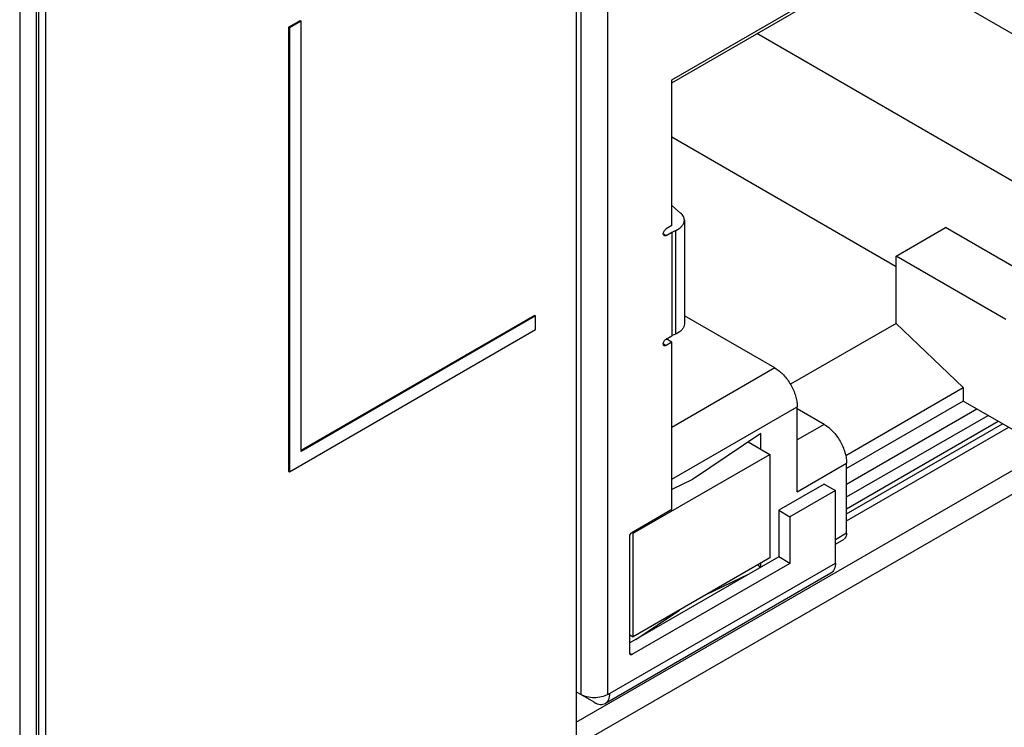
# Model space of a CAD drawing. Header units: inches. Extents: x 0 to 34, y 0 to 22.
# Tile 20 of 117: x 3.291 to 3.902, y 15.006 to 15.445. Entities that reach past the tile are written whole.
import ezdxf

# ---------------------------------------------------------------- set-up
doc = ezdxf.new("R2010")
doc.units = ezdxf.units.IN
doc.header["$LTSCALE"] = 1.87
doc.header["$MEASUREMENT"] = 0
doc.layers.get('0').update_dxf_attribs({"linetype": 'CONTINUOUS'})
doc.layers.add('02___PRT_ALL_AXES', color=7, linetype='CONTINUOUS')

msp = doc.modelspace()

# ---------------------------------------------------------------- linework, layer by layer
at = {"color": 7, "linetype": 'CONTINUOUS'}
for p, q in [((3.30257, 14.59893), (3.30257, 17.24627)), ((3.30113, 14.59692), (3.30113, 17.24426)), ((3.29063, 17.23891), (3.29063, 14.59015)), ((3.69528, 15.40758), (4.04438, 15.60915)), ((3.69528, 15.40575), (4.02241, 15.59463)), ((3.63579, 15.54949), (3.63579, 14.99429)), ((3.63876, 15.53439), (3.63876, 15.02618)), ((3.65547, 15.02618), (3.65547, 15.53439)), ((4.01236, 15.37497), (3.82717, 15.4819)), ((3.45743, 15.44011), (3.46473, 15.44432)), ((3.46525, 15.44402), (3.45796, 15.43981)), ((3.46473, 15.44432), (3.46525, 15.44402)), ((3.46525, 15.17702), (3.46525, 15.44402)), ((3.45743, 15.44011), (3.45796, 15.43981)), ((3.45743, 15.44011), (3.45743, 15.1647)), ((3.45796, 15.43981), (3.45796, 15.16439)), ((3.93316, 15.32924), (3.74797, 15.43617)), ((3.69528, 15.31709), (3.69528, 15.40758)), ((3.69528, 15.37209), (3.83433, 15.2918)), ((3.69528, 15.32948), (3.70067, 15.32486)), ((3.69528, 15.31709), (3.6917, 15.31503)), ((3.70303, 15.32042), (3.70303, 15.25613)), ((3.83433, 15.29823), (3.86496, 15.31591)), ((3.93316, 15.27653), (3.86496, 15.31591)), ((3.6917, 15.31101), (3.68996, 15.31202)), ((3.6901, 15.31132), (3.68996, 15.31202)), ((3.69047, 15.31089), (3.6901, 15.31132)), ((3.6917, 15.31101), (3.69518, 15.31302)), ((3.69518, 15.31302), (3.69539, 15.31312)), ((3.69518, 15.31302), (3.69518, 15.24873)), ((3.69539, 15.31312), (3.69755, 15.31407)), ((3.69539, 15.24883), (3.69539, 15.31312)), ((3.69755, 15.31407), (3.69755, 15.24978)), ((3.90254, 15.25885), (3.83433, 15.29823)), ((3.83433, 15.25644), (3.83433, 15.29823)), ((3.63579, 15.00899), (4.0897, 15.27107)), ((3.61021, 15.26133), (3.46525, 15.17763)), ((3.61074, 15.26102), (3.46525, 15.17702)), ((3.61021, 15.26133), (3.61074, 15.26102)), ((3.61074, 15.2526), (3.61074, 15.26102)), ((3.63579, 14.99429), (4.10243, 15.26372)), ((3.75917, 15.22878), (3.70303, 15.2612)), ((3.83433, 15.25644), (3.76885, 15.21863)), ((3.83433, 15.25644), (3.87609, 15.21666)), ((3.45796, 15.16439), (3.61074, 15.2526)), ((3.6917, 15.24672), (3.69518, 15.24873)), ((3.69539, 15.24883), (3.69519, 15.24873)), ((3.69755, 15.24978), (3.69539, 15.24883)), ((3.6917, 15.2427), (3.68996, 15.24371)), ((3.6901, 15.24301), (3.68996, 15.24371)), ((3.69047, 15.24258), (3.6901, 15.24301)), ((3.69528, 15.24477), (3.6917, 15.2427)), ((3.69528, 15.24477), (3.69175, 15.24681)), ((3.69528, 15.1411), (3.69528, 15.24477)), ((3.75917, 15.22878), (3.69528, 15.19189)), ((3.8031, 15.17452), (3.87609, 15.21666)), ((3.87609, 15.21666), (3.87609, 15.20822)), ((3.87609, 15.20822), (3.80371, 15.16643)), ((3.91089, 15.18813), (3.87609, 15.20822)), ((3.69528, 15.15975), (3.77309, 15.20467)), ((3.77309, 15.15196), (3.77309, 15.20467)), ((3.78979, 15.19375), (3.77309, 15.20339)), ((3.80371, 15.15678), (3.88444, 15.2034)), ((3.80371, 15.14875), (3.8914, 15.19938)), ((3.78979, 15.19375), (3.77309, 15.1841)), ((3.80371, 15.14149), (3.89769, 15.19575)), ((3.80371, 15.13825), (3.90049, 15.19413)), ((3.7504, 15.18807), (3.70808, 15.15962)), ((3.7504, 15.17839), (3.7504, 15.18807)), ((3.80371, 15.13388), (3.90427, 15.19195)), ((3.74266, 15.18286), (3.75597, 15.17518)), ((3.67134, 15.12632), (3.75597, 15.17518)), ((3.75597, 15.17518), (3.75597, 15.11089)), ((3.77309, 15.15196), (3.80371, 15.16964)), ((3.80371, 15.12624), (3.80371, 15.16964)), ((3.45743, 15.1647), (3.45796, 15.16439)), ((3.70808, 15.15962), (3.69528, 15.15344)), ((3.78979, 15.15678), (3.76153, 15.14046)), ((3.78979, 15.15678), (3.79675, 15.15276)), ((3.79675, 15.15276), (3.76849, 15.13645)), ((3.79675, 15.10776), (3.79675, 15.15276)), ((3.6705, 15.1268), (3.69528, 15.1411)), ((3.76153, 15.14046), (3.76849, 15.13645)), ((3.76153, 15.14046), (3.76153, 15.11153)), ((3.76849, 15.13645), (3.76849, 15.10752)), ((3.6705, 15.1268), (3.67134, 15.12632)), ((3.67134, 15.06203), (3.67134, 15.12632)), ((3.80371, 15.12624), (3.79675, 15.12222)), ((3.66911, 15.05174), (3.66911, 15.12439)), ((3.79675, 15.11956), (3.80208, 15.12264)), ((3.65547, 15.02618), (3.79675, 15.10776)), ((3.76153, 15.11153), (3.66911, 15.05817)), ((3.76849, 15.10752), (3.6705, 15.05094)), ((3.75597, 15.11089), (3.67134, 15.06203)), ((3.7504, 15.1051), (3.7504, 15.10768)), ((3.76849, 15.10752), (3.76153, 15.11153)), ((3.7939, 15.10145), (3.65401, 15.02068)), ((3.74864, 15.10666), (3.75003, 15.10489)), ((3.71621, 15.08794), (3.74329, 15.101)), ((3.67288, 15.06035), (3.69996, 15.07855)), ((3.66911, 15.06331), (3.67134, 15.06203)), ((3.6705, 15.05094), (3.66911, 15.05174)), ((3.6693, 15.05104), (3.66911, 15.05174)), ((3.66952, 15.05084), (3.6693, 15.05104)), ((3.64712, 15.02136), (3.63579, 15.0279)), ((3.65638, 15.02378), (3.65681, 15.02593))]:
    msp.add_line(p, q, dxfattribs=at)
msp.add_arc((3.64487, 15.02698), 0.01199, 354.98155, 0.05453, dxfattribs=at)
for points, knots in [([(3.70303, 15.32042), (3.70303, 15.32122), (3.70254, 15.32295), (3.70137, 15.32427), (3.70067, 15.32486)], [0, 0, 0, 0, 0.466001, 1, 1, 1, 1]), ([(3.68996, 15.31202), (3.68996, 15.31261), (3.69037, 15.31379), (3.69118, 15.31473), (3.6917, 15.31503)], [0, 0, 0, 0, 0.499994, 1, 1, 1, 1]), ([(3.69755, 15.31407), (3.69835, 15.31441), (3.69981, 15.3152), (3.70159, 15.31673), (3.70275, 15.31849), (3.70303, 15.3198), (3.70303, 15.32042)], [0, 0, 0, 0, 0.296885, 0.559371, 0.789632, 1, 1, 1, 1]), ([(3.6917, 15.31101), (3.69159, 15.31095), (3.69122, 15.31076), (3.69073, 15.31074), (3.69047, 15.31089)], [0, 0, 0, 0, 0.294985, 1, 1, 1, 1]), ([(3.70303, 15.25613), (3.70303, 15.25551), (3.70275, 15.2542), (3.70159, 15.25244), (3.69981, 15.25091), (3.69835, 15.25013), (3.69755, 15.24978)], [0, 0, 0, 0, 0.210368, 0.440629, 0.703116, 1, 1, 1, 1]), ([(3.68996, 15.24371), (3.68996, 15.2443), (3.69037, 15.24548), (3.69118, 15.24642), (3.6917, 15.24672)], [0, 0, 0, 0, 0.499994, 1, 1, 1, 1]), ([(3.6917, 15.2427), (3.69159, 15.24264), (3.69122, 15.24246), (3.69073, 15.24243), (3.69047, 15.24258)], [0, 0, 0, 0, 0.294985, 1, 1, 1, 1]), ([(3.75917, 15.22878), (3.76114, 15.22764), (3.76488, 15.22449), (3.76925, 15.21853), (3.77223, 15.21177), (3.77309, 15.20696), (3.77309, 15.20467)], [0, 0, 0, 0, 0.237244, 0.500006, 0.762764, 1, 1, 1, 1]), ([(3.78979, 15.19375), (3.79177, 15.19261), (3.79551, 15.18946), (3.79987, 15.18349), (3.80285, 15.17673), (3.80371, 15.17192), (3.80371, 15.16964)], [0, 0, 0, 0, 0.237244, 0.500006, 0.762764, 1, 1, 1, 1]), ([(3.66911, 15.12439), (3.66911, 15.12486), (3.66943, 15.12581), (3.67009, 15.12656), (3.6705, 15.1268)], [0, 0, 0, 0, 0.499992, 1, 1, 1, 1]), ([(3.80371, 15.12624), (3.80371, 15.12549), (3.80353, 15.12409), (3.80261, 15.12295), (3.80208, 15.12264)], [0, 0, 0, 0, 0.550834, 1, 1, 1, 1]), ([(3.79675, 15.10776), (3.79675, 15.10644), (3.79643, 15.104), (3.79483, 15.10199), (3.7939, 15.10145)], [0, 0, 0, 0, 0.550834, 1, 1, 1, 1]), ([(3.6705, 15.05094), (3.67041, 15.05089), (3.67012, 15.05074), (3.66972, 15.05072), (3.66952, 15.05084)], [0, 0, 0, 0, 0.293918, 1, 1, 1, 1]), ([(3.65547, 15.02618), (3.65428, 15.0255), (3.65152, 15.0245), (3.64712, 15.02402), (3.64271, 15.0245), (3.63995, 15.0255), (3.63876, 15.02618)], [0, 0, 0, 0, 0.237254, 0.5, 0.762746, 1, 1, 1, 1]), ([(3.65401, 15.02068), (3.65455, 15.021), (3.65556, 15.02191), (3.65616, 15.02312), (3.65638, 15.02378)], [0, 0, 0, 0, 0.476588, 1, 1, 1, 1]), ([(3.64712, 15.02136), (3.64826, 15.0207), (3.65053, 15.01976), (3.65308, 15.02014), (3.65401, 15.02068)], [0, 0, 0, 0, 0.550842, 1, 1, 1, 1])]:
    msp.add_open_spline(points, degree=3, knots=knots, dxfattribs=at)
at = {"layer": '02___PRT_ALL_AXES', "color": 7, "linetype": 'CONTINUOUS'}
msp.add_line((3.30665, 17.25662), (3.30665, 14.61485), dxfattribs=at)

doc.saveas('drawing.dxf')
